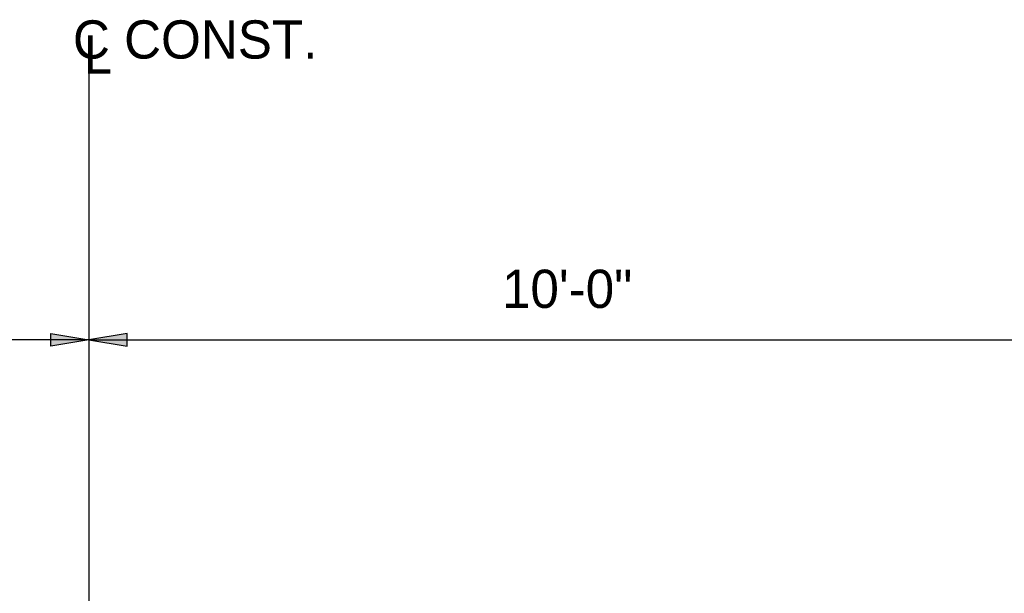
# Model space of a CAD drawing. Header units: feet. Extents: x 1615653 to 1618118, y 708897 to 711917.
# Tile 119 of 183: x 1618074.06 to 1618077.27, y 710710.66 to 710712.53. Entities that reach past the tile are written whole.
import ezdxf
from ezdxf.enums import TextEntityAlignment as Align

# ---------------------------------------------------------------- set-up
doc = ezdxf.new("R2010")
doc.units = ezdxf.units.FT
doc.header["$LTSCALE"] = 20
doc.header["$MEASUREMENT"] = 0
doc.linetypes.add('CENTER', pattern=[2, 1.25, -0.25, 0.25, -0.25])
for name, color, linetype, lineweight in [('Level 20', 7, 'Continuous', 0), ('Level 40', 7, 'Continuous', 0), ('Level 59', 7, 'Continuous', 0)]:
    doc.layers.add(name, color=color, linetype=linetype, lineweight=lineweight)
doc.styles.add('Style-WORKING', font='WORKING.shx')

msp = doc.modelspace()

# ---------------------------------------------------------------- hatches: boundary and pattern name
at = {"layer": 'Level 59', "linetype": 'Continuous', "lineweight": -3}
h = msp.add_hatch(color=1, dxfattribs=at)
h.dxf.hatch_style = 2
h.paths.add_polyline_path([(1618074.15962, 710711.50656), (1618074.28459, 710711.48573), (1618074.15962, 710711.4649)])
h = msp.add_hatch(color=1, dxfattribs=at)
h.dxf.hatch_style = 2
h.paths.add_polyline_path([(1618074.40956, 710711.50656), (1618074.28459, 710711.48573), (1618074.40956, 710711.4649)])

# ---------------------------------------------------------------- linework, layer by layer
at = {"layer": 'Level 20', "color": 1, "linetype": 'CENTER', "lineweight": -3, "ltscale": 2}
msp.add_line((1618074.28459, 710712.38054), (1618074.28459, 710708.80545), dxfattribs=at)
at = {"layer": 'Level 59', "color": 1, "linetype": 'Continuous', "lineweight": -3}
for p, q in [((1618074.15962, 710711.4649), (1618074.15962, 710711.50656)), ((1618074.15962, 710711.50656), (1618074.28459, 710711.48573)), ((1618074.40956, 710711.50656), (1618074.28459, 710711.48573)), ((1618074.40956, 710711.4649), (1618074.40956, 710711.50656)), ((1618074.28459, 710711.48573), (1618074.15962, 710711.4649)), ((1618074.28459, 710711.48573), (1618074.40956, 710711.4649))]:
    msp.add_line(p, q, dxfattribs=at)
at = {"layer": 'Level 59', "color": 7, "linetype": 'Continuous', "lineweight": -3}
for q in [(1618069.28552, 710711.48573), (1618078.28367, 710711.48573)]:
    msp.add_line((1618074.28459, 710711.48573), q, dxfattribs=at)

# ---------------------------------------------------------------- texts
at = {"layer": 'Level 40', "color": 7, "linetype": 'Continuous', "lineweight": 13, "style": 'Style-WORKING'}
for s, height, p in [('C CONST. ', 0.124971, (1618074.23217, 710712.52989)), ('L', 0.12497, (1618074.26735, 710712.48066))]:
    msp.add_text(s, height=height, dxfattribs=at).set_placement(p, align=Align.TOP_LEFT)
at = {"layer": 'Level 59', "color": 7, "linetype": 'Continuous', "lineweight": 13, "style": 'Style-WORKING'}
msp.add_text('10\'-0"', height=0.124971, dxfattribs=at).set_placement((1618075.63348, 710711.65259), align=Align.MIDDLE_LEFT)

doc.saveas('drawing.dxf')
